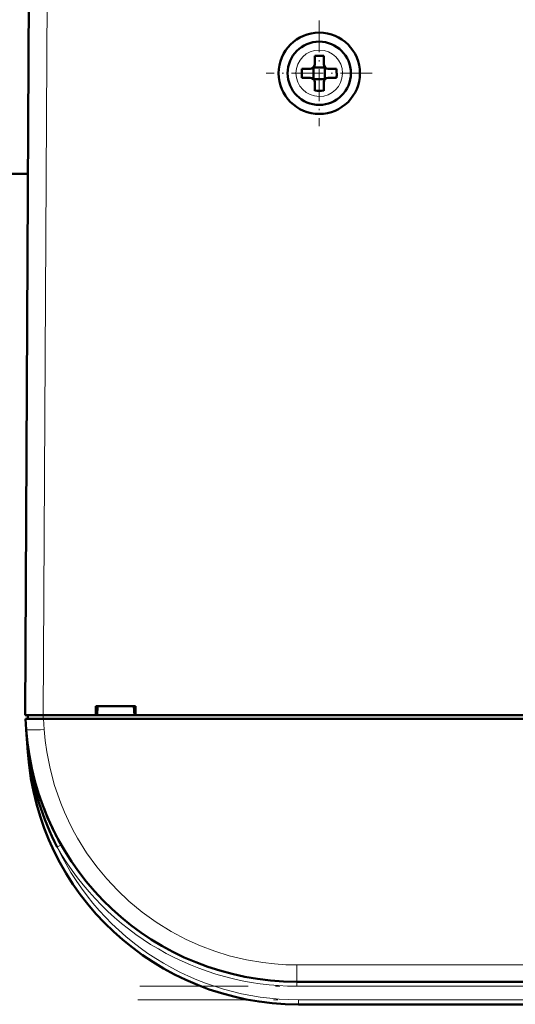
# Model space of a CAD drawing. Extents: x -1438 to 1837, y -1771 to 622.
# Tile 10 of 90: x 168 to 222, y -1566 to -1457. Entities that reach past the tile are written whole.
import ezdxf

# ---------------------------------------------------------------- set-up
doc = ezdxf.new("R2010")
doc.units = 0
doc.linetypes.add('DASHDOT', pattern=[18.5, 12, -3, 0.5, -3])

msp = doc.modelspace()

# ---------------------------------------------------------------- linework, layer by layer
at = {"color": 7, "lineweight": 50}
for p, q in [((168.29, -1533.79), (168.72, -1451.73)), ((200.3, -1461.78), (200.3, -1460.86)), ((201.3, -1460.86), (201.3, -1461.78)), ((198.87, -1462.28), (199.8, -1462.28)), ((200.15, -1462.14), (200.16, -1462.15)), ((200.16, -1462.15), (201.43, -1462.15)), ((200.16, -1462.15), (200.16, -1463.42)), ((201.43, -1462.15), (201.44, -1462.14)), ((201.43, -1462.15), (201.43, -1463.42)), ((202.72, -1462.28), (201.8, -1462.28)), ((198.87, -1463.28), (199.8, -1463.28)), ((200.16, -1463.42), (200.15, -1463.43)), ((201.43, -1463.42), (200.16, -1463.42)), ((200.3, -1463.78), (200.3, -1464.71)), ((201.3, -1463.78), (201.3, -1464.71)), ((201.43, -1463.42), (201.44, -1463.43)), ((202.72, -1463.28), (201.8, -1463.28)), ((168.6, -1473.9), (104.98, -1473.9)), ((176.09, -1533.79), (176.09, -1532.79)), ((176.09, -1532.79), (180.49, -1532.79)), ((176.23, -1533.79), (176.29, -1532.79)), ((180.29, -1532.79), (180.36, -1533.79)), ((180.49, -1532.79), (180.49, -1533.79)), ((168.29, -1533.79), (170.29, -1533.79)), ((168.4, -1535.38), (168.32, -1534.19)), ((168.32, -1534.19), (170.31, -1534.19)), ((168.59, -1533.79), (168.59, -1534.19)), ((170.29, -1533.79), (176.09, -1533.79)), ((423.27, -1534.19), (170.31, -1534.19)), ((176.09, -1533.79), (176.23, -1533.79)), ((176.14, -1533.79), (180.44, -1533.79)), ((180.36, -1533.79), (180.49, -1533.79)), ((180.49, -1533.79), (300.09, -1533.79)), ((168.4, -1535.41), (168.58, -1537.88)), ((170.75, -1545.09), (170.85, -1545.32)), ((395.25, -1563.29), (198.33, -1563.29)), ((395.08, -1565.79), (198.5, -1565.79))]:
    msp.add_line(p, q, dxfattribs=at)
at = {"color": 7, "lineweight": 18}
for p, q in [((170.72, -1451.73), (170.29, -1533.79)), ((200.82, -1460.21), (200.8, -1460.21)), ((198.22, -1462.76), (198.22, -1462.78)), ((203.37, -1462.81), (203.37, -1462.78)), ((200.77, -1465.36), (200.8, -1465.36)), ((170.29, -1534.19), (170.29, -1533.79)), ((170.31, -1534.19), (170.4, -1535.38)), ((168.58, -1537.88), (168.63, -1537.87)), ((168.67, -1538.24), (168.63, -1537.87)), ((171.83, -1548.39), (172.14, -1548.22)), ((172.14, -1548.22), (172.27, -1548.15)), ((395.25, -1561.42), (198.33, -1561.42)), ((198.33, -1563.29), (198.33, -1561.42)), ((198.33, -1563.29), (198.33, -1563.79)), ((395.25, -1563.79), (198.33, -1563.79)), ((198.5, -1565.29), (198.5, -1565.79)), ((395.08, -1565.29), (198.5, -1565.29))]:
    msp.add_line(p, q, dxfattribs=at)
at = {"color": 7, "linetype": 'DASHDOT', "lineweight": 18, "ltscale": 0.292499}
msp.add_line((200.8, -1456.93), (200.8, -1468.63), dxfattribs=at)
at = {"color": 7, "linetype": 'DASHDOT', "lineweight": 18, "ltscale": 0.2925}
msp.add_line((206.65, -1462.78), (194.95, -1462.78), dxfattribs=at)
at = {"color": 7, "linetype": 'DASHDOT', "lineweight": 18, "ltscale": 0.012015}
msp.add_line((170.28, -1533.75), (170.28, -1534.23), dxfattribs=at)
at = {"color": 7, "linetype": 'DASHDOT', "lineweight": 18}
for p, q in [((414.95, -1563.79), (178.64, -1563.79)), ((414.74, -1565.29), (178.85, -1565.29))]:
    msp.add_line(p, q, dxfattribs=at)
at = {"color": 7, "lineweight": 18}
msp.add_lwpolyline([(170.4, -1535.38), (170.51, -1536.61), (170.68, -1537.87), (171.04, -1539.71), (171.54, -1541.58), (172.22, -1543.54), (172.62, -1544.53), (173.07, -1545.5), (173.55, -1546.47), (174.08, -1547.42), (175.08, -1549.03), (176.21, -1550.59), (177.3, -1551.91), (178.48, -1553.17), (179.74, -1554.36), (181.22, -1555.59), (182.78, -1556.71), (184.42, -1557.73), (186.09, -1558.61), (187.68, -1559.32), (189.27, -1559.92), (190.85, -1560.41), (192.74, -1560.86), (194.58, -1561.17), (195.85, -1561.31), (197.09, -1561.4), (198.33, -1561.42)], dxfattribs=at)
at = {"color": 7, "lineweight": 50}
for radius in [4.5, 3.5]:
    msp.add_circle((200.8, -1462.78), radius, dxfattribs=at)
at = {"color": 7, "lineweight": 18}
for centre, radius, start, end in [((200.8, -1462.78), 2.57, 90, 179.4706), ((200.8, -1462.78), 2.57, 0, 89.4706), ((200.8, -1462.78), 2.57, 180, 269.4706), ((200.8, -1462.78), 2.57, 270, 359.4706), ((229.14, -1531.13), 60.88, 184.0416, 186.3583), ((198.33, -1533.29), 30.5, 209.6942, 269.9999), ((198.5, -1535.79), 29.5, 205.3037, 270)]:
    msp.add_arc(centre, radius, start, end, dxfattribs=at)
at = {"color": 7, "lineweight": 50}
for centre, radius, start, end in [((199.8, -1461.78), 0.5, 270, 360), ((200.8, -1477.96), 17.1, 89.9978, 91.6733), ((200.8, -1477.96), 17.1, 88.3267, 90.0022), ((201.8, -1461.78), 0.5, 180, 270), ((215.97, -1462.78), 17.1, 178.3267, 180.0022), ((216, -1462.78), 17.14, 179.9996, 181.6715), ((185.62, -1462.78), 17.1, 359.9978, 1.6733), ((185.59, -1462.78), 17.14, 358.3285, 0.0004), ((199.8, -1463.78), 0.5, 0, 90), ((201.8, -1463.78), 0.5, 90, 180), ((200.8, -1447.58), 17.13, 268.3286, 271.6729), ((198.33, -1533.29), 30, 184, 270), ((198.5, -1535.79), 30, 184, 270), ((168.63, -1538.11), 0.135, 285.2868, 317.5747), ((198.41, -1534.55), 29.96, 187.0814, 207.5257), ((198.15, -1533.36), 29.8, 198.5314, 203.1815), ((198.36, -1533.27), 30.03, 205.6025, 209.691)]:
    msp.add_arc(centre, radius, start, end, dxfattribs=at)
at = {"color": 7, "lineweight": 18}
for centre, major_axis, ratio, start_param, end_param in [((170.4, -1535.24), (2, 0.14), 0.069587, 3.141593, 4.707523), ((168.18, -1537.91), (0.495, 0.076), 0.164442, 5.813966, 6.277967)]:
    msp.add_ellipse(centre, major_axis=major_axis, ratio=ratio, start_param=start_param, end_param=end_param, dxfattribs=at)

doc.saveas('drawing.dxf')
